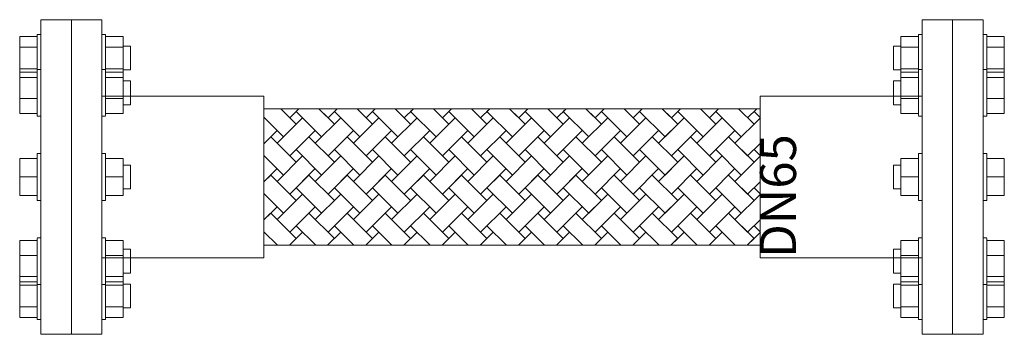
# Model space of a CAD drawing. Header units: millimetres. Extents: x 2339 to 23224, y 1509 to 18979.
# Tile 43 of 124: x 10419 to 10967, y 9621 to 9796. Entities that reach past the tile are written whole.
import ezdxf

# ---------------------------------------------------------------- set-up
doc = ezdxf.new("R2010")
doc.units = ezdxf.units.MM
doc.layers.get('0').update_dxf_attribs({"lineweight": 0})
doc.styles.get("Standard").update_dxf_attribs({"font": 'arial.ttf'})

# ---------------------------------------------------------------- blocks, each defined once
blk = doc.blocks.new('*U492')
for p, q in [((-245.03, 87.5), (-262.05, 87.5)), ((-262.05, 0), (-262.05, 87.5)), ((-245.03, 87.5), (-245.03, 0)), ((-228, 87.5), (-245.03, 87.5)), ((-245.03, 0), (-245.03, 87.5)), ((-228, 87.5), (-228, 0)), ((228, 87.5), (245.03, 87.5)), ((228, 87.5), (228, 0)), ((245.03, 87.5), (262.05, 87.5)), ((245.03, 87.5), (245.03, 0)), ((245.03, 0), (245.03, 87.5)), ((262.05, 0), (262.05, 87.5)), ((-273.75, 72.18), (-273.75, 78.14)), ((-264, 78.14), (-273.75, 78.14)), ((-262.05, 79.2), (-264, 79.2)), ((-264, 66.22), (-264, 79.2)), ((-225.98, 79.2), (-228, 79.2)), ((-225.98, 79.2), (-225.98, 66.22)), ((-216.3, 78.14), (-225.98, 78.14)), ((-216.3, 78.14), (-216.3, 72.18)), ((216.3, 78.14), (216.3, 72.18)), ((216.3, 78.14), (225.98, 78.14)), ((225.98, 79.2), (228, 79.2)), ((225.98, 79.2), (225.98, 66.22)), ((262.05, 79.2), (264, 79.2)), ((264, 66.22), (264, 79.2)), ((264, 78.14), (273.75, 78.14)), ((273.75, 72.18), (273.75, 78.14)), ((-273.75, 60.25), (-273.75, 72.18)), ((-264, 72.18), (-273.75, 72.18)), ((-216.3, 72.18), (-225.98, 72.18)), ((-212.07, 72.85), (-216.3, 72.85)), ((-216.3, 72.18), (-216.3, 60.25)), ((-212.07, 72.85), (-212.07, 66.22)), ((212.07, 72.85), (216.3, 72.85)), ((212.07, 72.85), (212.07, 66.22)), ((216.3, 72.18), (216.3, 60.25)), ((216.3, 72.18), (225.98, 72.18)), ((264, 72.18), (273.75, 72.18)), ((273.75, 60.25), (273.75, 72.18)), ((-264, 59.72), (-264, 66.22)), ((-225.98, 66.22), (-225.98, 59.72)), ((-212.07, 66.22), (-212.07, 59.58)), ((212.07, 66.22), (212.07, 59.58)), ((225.98, 66.22), (225.98, 59.72)), ((264, 59.72), (264, 66.22)), ((-273.75, 58.34), (-273.75, 60.25)), ((-273.75, 60.25), (-264, 60.25)), ((-225.98, 60.25), (-216.3, 60.25)), ((-216.3, 60.25), (-216.3, 58.34)), ((216.3, 60.25), (216.3, 58.34)), ((225.98, 60.25), (216.3, 60.25)), ((273.75, 60.25), (264, 60.25)), ((273.75, 58.34), (273.75, 60.25)), ((-273.75, 55.26), (-273.75, 58.34)), ((-264, 58.34), (-273.75, 58.34)), ((-273.75, 43.74), (-273.75, 55.26)), ((-264, 55.26), (-273.75, 55.26)), ((-262.05, 59.81), (-264, 59.81)), ((-264, 37.64), (-264, 59.81)), ((-225.98, 59.81), (-228, 59.81)), ((-225.98, 59.81), (-225.98, 37.64)), ((-216.3, 58.34), (-225.98, 58.34)), ((-216.3, 55.26), (-225.98, 55.26)), ((-216.3, 59.58), (-212.07, 59.58)), ((-216.3, 58.34), (-216.3, 55.26)), ((-216.3, 55.26), (-216.3, 43.74)), ((216.3, 59.58), (212.07, 59.58)), ((216.3, 58.34), (216.3, 55.26)), ((216.3, 58.34), (225.98, 58.34)), ((216.3, 55.26), (216.3, 43.74)), ((216.3, 55.26), (225.98, 55.26)), ((225.98, 59.81), (228, 59.81)), ((225.98, 59.81), (225.98, 37.64)), ((262.05, 59.81), (264, 59.81)), ((264, 37.64), (264, 59.81)), ((264, 58.34), (273.75, 58.34)), ((264, 55.26), (273.75, 55.26)), ((273.75, 55.26), (273.75, 58.34)), ((273.75, 43.74), (273.75, 55.26)), ((-212.07, 53.46), (-216.3, 53.46)), ((-212.07, 53.46), (-216.3, 53.46)), ((-212.07, 53.46), (-212.07, 40.19)), ((-212.07, 53.23), (-212.07, 53.23)), ((212.07, 53.46), (216.3, 53.46)), ((212.07, 53.46), (212.07, 40.19)), ((212.07, 53.46), (216.3, 53.46)), ((212.07, 53.23), (212.07, 53.23)), ((-228, 45), (-137.93, 45)), ((-137.93, 45), (-137.93, -45)), ((228, 45), (137.93, 45)), ((137.93, 45), (137.93, -45)), ((-273.75, 35.3), (-273.75, 43.74)), ((-264, 43.74), (-273.75, 43.74)), ((-216.3, 43.74), (-225.98, 43.74)), ((-216.3, 43.74), (-216.3, 35.3)), ((-216.3, 40.19), (-212.07, 40.19)), ((216.3, 40.19), (212.07, 40.19)), ((216.3, 43.74), (216.3, 35.3)), ((216.3, 43.74), (225.98, 43.74)), ((264, 43.74), (273.75, 43.74)), ((273.75, 35.3), (273.75, 43.74)), ((-273.75, 35.3), (-264, 35.3)), ((-264, 33.84), (-264, 37.64)), ((-264, 33.84), (-262.05, 33.84)), ((-228, 33.84), (-225.98, 33.84)), ((-225.98, 37.64), (-225.98, 34.28)), ((-225.98, 35.3), (-216.3, 35.3)), ((-137.93, 38), (137.93, 38)), ((-137.93, 33.2), (-127.06, 22.32)), ((-137.93, 32.66), (-137.66, 32.93)), ((-116.45, 32.93), (-130.59, 18.79)), ((-123.52, 32.93), (-128.59, 38)), ((-128.59, 38), (-119.99, 29.39)), ((-123.52, 32.93), (-118.45, 38)), ((-119.99, 36.46), (-118.45, 38)), ((-105.84, 22.32), (-119.99, 36.46)), ((-109.38, 18.79), (-95.24, 32.93)), ((-107.38, 38), (-102.31, 32.93)), ((-98.77, 29.39), (-107.38, 38)), ((-102.31, 32.93), (-107.38, 38)), ((-97.24, 38), (-102.31, 32.93)), ((-97.24, 38), (-98.77, 36.46)), ((-98.77, 36.46), (-84.63, 22.32)), ((-74.02, 32.93), (-88.17, 18.79)), ((-86.17, 38), (-77.56, 29.39)), ((-81.09, 32.93), (-86.17, 38)), ((-81.09, 32.93), (-76.02, 38)), ((-77.56, 36.46), (-76.02, 38)), ((-63.42, 22.32), (-77.56, 36.46)), ((-66.95, 18.79), (-52.81, 32.93)), ((-64.95, 38), (-59.88, 32.93)), ((-59.88, 32.93), (-64.95, 38)), ((-56.35, 29.39), (-64.95, 38)), ((-54.81, 38), (-59.88, 32.93)), ((-54.81, 38), (-56.35, 36.46)), ((-56.35, 36.46), (-42.2, 22.32)), ((-31.6, 32.93), (-45.74, 18.79)), ((-38.67, 32.93), (-43.74, 38)), ((-43.74, 38), (-35.13, 29.39)), ((-38.67, 32.93), (-33.6, 38)), ((-35.13, 36.46), (-33.6, 38)), ((-20.99, 22.32), (-35.13, 36.46)), ((-24.53, 18.79), (-10.38, 32.93)), ((-22.53, 38), (-17.45, 32.93)), ((-13.92, 29.39), (-22.53, 38)), ((-17.45, 32.93), (-22.53, 38)), ((-12.38, 38), (-17.45, 32.93)), ((-12.38, 38), (-13.92, 36.46)), ((-13.92, 36.46), (0.22, 22.32)), ((10.83, 32.93), (-3.31, 18.79)), ((-1.31, 38), (7.29, 29.39)), ((3.76, 32.93), (-1.31, 38)), ((3.76, 32.93), (8.83, 38)), ((7.29, 36.46), (8.83, 38)), ((21.44, 22.32), (7.29, 36.46)), ((17.9, 18.79), (32.04, 32.93)), ((19.9, 38), (24.97, 32.93)), ((28.51, 29.39), (19.9, 38)), ((24.97, 32.93), (19.9, 38)), ((30.04, 38), (24.97, 32.93)), ((30.04, 38), (28.51, 36.46)), ((28.51, 36.46), (42.65, 22.32)), ((53.26, 32.93), (39.11, 18.79)), ((41.11, 38), (49.72, 29.39)), ((46.18, 32.93), (41.11, 38)), ((46.18, 32.93), (51.26, 38)), ((49.72, 36.46), (51.26, 38)), ((63.86, 22.32), (49.72, 36.46)), ((60.33, 18.79), (74.47, 32.93)), ((62.33, 38), (67.4, 32.93)), ((67.4, 32.93), (62.33, 38)), ((70.93, 29.39), (62.33, 38)), ((72.47, 38), (67.4, 32.93)), ((72.47, 38), (70.93, 36.46)), ((70.93, 36.46), (85.08, 22.32)), ((95.68, 32.93), (81.54, 18.79)), ((83.54, 38), (92.15, 29.39)), ((88.61, 32.93), (83.54, 38)), ((88.61, 32.93), (93.68, 38)), ((92.15, 36.46), (106.29, 22.32)), ((102.75, 18.79), (116.9, 32.93)), ((109.82, 32.93), (104.75, 38)), ((104.75, 38), (113.36, 29.39)), ((114.9, 38), (109.82, 32.93)), ((113.36, 36.46), (127.5, 22.32)), ((138.11, 32.93), (123.97, 18.79)), ((125.97, 38), (134.57, 29.39)), ((131.04, 32.93), (136.11, 38)), ((134.57, 36.46), (137.93, 33.1)), ((225.98, 35.3), (216.3, 35.3)), ((225.98, 37.64), (225.98, 34.28)), ((228, 33.84), (225.98, 33.84)), ((264, 33.84), (262.05, 33.84)), ((264, 33.84), (264, 37.64)), ((273.75, 35.3), (264, 35.3)), ((92.15, 29.39), (85.08, 22.32)), ((106.29, 22.32), (113.36, 29.39)), ((134.57, 29.39), (127.5, 22.32)), ((-137.93, 18.51), (-130.59, 25.86)), ((-137.93, 18.51), (-134.13, 22.32)), ((-119.99, 8.18), (-134.13, 22.32)), ((-109.38, 25.86), (-123.52, 11.71)), ((-112.91, 22.32), (-119.99, 15.25)), ((-112.91, 22.32), (-98.77, 8.18)), ((-102.31, 11.71), (-88.17, 25.86)), ((-98.77, 15.25), (-91.7, 22.32)), ((-77.56, 8.18), (-91.7, 22.32)), ((-66.95, 25.86), (-81.09, 11.71)), ((-70.49, 22.32), (-77.56, 15.25)), ((-70.49, 22.32), (-56.35, 8.18)), ((-59.88, 11.71), (-45.74, 25.86)), ((-56.35, 15.25), (-49.27, 22.32)), ((-35.13, 8.18), (-49.27, 22.32)), ((-24.53, 25.86), (-38.67, 11.71)), ((-28.06, 22.32), (-35.13, 15.25)), ((-28.06, 22.32), (-13.92, 8.18)), ((-17.45, 11.71), (-3.31, 25.86)), ((-13.92, 15.25), (-6.85, 22.32)), ((7.29, 8.18), (-6.85, 22.32)), ((17.9, 25.86), (3.76, 11.71)), ((14.36, 22.32), (7.29, 15.25)), ((14.36, 22.32), (28.51, 8.18)), ((24.97, 11.71), (39.11, 25.86)), ((28.51, 15.25), (35.58, 22.32)), ((49.72, 8.18), (35.58, 22.32)), ((60.33, 25.86), (46.18, 11.71)), ((56.79, 22.32), (49.72, 15.25)), ((56.79, 22.32), (70.93, 8.18)), ((67.4, 11.71), (81.54, 25.86)), ((78, 22.32), (92.15, 8.18)), ((102.75, 25.86), (88.61, 11.71)), ((99.22, 22.32), (113.36, 8.18)), ((109.82, 11.71), (123.97, 25.86)), ((120.43, 22.32), (134.57, 8.18)), ((-130.59, 18.79), (-123.52, 11.71)), ((-123.52, 11.71), (-130.59, 18.79)), ((-102.31, 11.71), (-109.38, 18.79)), ((-88.17, 18.79), (-81.09, 11.71)), ((-81.09, 11.71), (-88.17, 18.79)), ((-59.88, 11.71), (-66.95, 18.79)), ((-45.74, 18.79), (-38.67, 11.71)), ((-38.67, 11.71), (-45.74, 18.79)), ((-17.45, 11.71), (-24.53, 18.79)), ((-3.31, 18.79), (3.76, 11.71)), ((3.76, 11.71), (-3.31, 18.79)), ((24.97, 11.71), (17.9, 18.79)), ((39.11, 18.79), (46.18, 11.71)), ((46.18, 11.71), (39.11, 18.79)), ((67.4, 11.71), (60.33, 18.79)), ((88.61, 11.71), (81.54, 18.79)), ((109.82, 11.71), (102.75, 18.79)), ((131.04, 11.71), (123.97, 18.79)), ((137.93, 18.61), (131.04, 11.71)), ((-262.05, 12.99), (-264, 12.99)), ((-264, 12.99), (-264, 12.54)), ((-264, -12.99), (-264, 12.99)), ((-225.98, 12.99), (-228, 12.99)), ((-225.98, 12.99), (-225.98, -12.99)), ((-225.98, 12.54), (-225.98, 12.99)), ((-127.06, 1.11), (-137.93, 11.99)), ((-137.66, 11.71), (-137.93, 11.44)), ((-130.59, -2.43), (-116.45, 11.71)), ((-119.99, 15.25), (-105.84, 1.11)), ((-95.24, 11.71), (-109.38, -2.43)), ((-84.63, 1.11), (-98.77, 15.25)), ((-88.17, -2.43), (-74.02, 11.71)), ((-77.56, 15.25), (-63.42, 1.11)), ((-52.81, 11.71), (-66.95, -2.43)), ((-42.2, 1.11), (-56.35, 15.25)), ((-45.74, -2.43), (-31.6, 11.71)), ((-35.13, 15.25), (-20.99, 1.11)), ((-10.38, 11.71), (-24.53, -2.43)), ((0.22, 1.11), (-13.92, 15.25)), ((-3.31, -2.43), (10.83, 11.71)), ((7.29, 15.25), (21.44, 1.11)), ((32.04, 11.71), (17.9, -2.43)), ((42.65, 1.11), (28.51, 15.25)), ((39.11, -2.43), (53.26, 11.71)), ((49.72, 15.25), (63.86, 1.11)), ((74.47, 11.71), (60.33, -2.43)), ((70.93, 15.25), (85.08, 1.11)), ((81.54, -2.43), (95.68, 11.71)), ((92.15, 15.25), (106.29, 1.11)), ((116.9, 11.71), (102.75, -2.43)), ((113.36, 15.25), (127.5, 1.11)), ((123.97, -2.43), (138.11, 11.71)), ((134.57, 15.25), (137.93, 11.89)), ((225.98, 12.99), (228, 12.99)), ((225.98, 12.99), (225.98, -12.99)), ((225.98, 12.54), (225.98, 12.99)), ((262.05, 12.99), (264, 12.99)), ((264, 12.99), (264, 12.54)), ((264, -12.99), (264, 12.99)), ((-273.75, 0), (-273.75, 10.33)), ((-264, 10.33), (-273.75, 10.33)), ((-216.3, 10.33), (-225.98, 10.33)), ((-216.3, 10.33), (-216.3, 0)), ((-212.07, 6.63), (-216.3, 6.63)), ((-212.07, 6.63), (-212.07, -6.63)), ((-212.07, 6.41), (-212.07, 6.63)), ((70.93, 8.18), (63.86, 1.11)), ((85.08, 1.11), (92.15, 8.18)), ((113.36, 8.18), (106.29, 1.11)), ((127.5, 1.11), (134.57, 8.18)), ((212.07, 6.63), (216.3, 6.63)), ((212.07, 6.63), (212.07, -6.63)), ((212.07, 6.41), (212.07, 6.63)), ((216.3, 10.33), (216.3, 0)), ((216.3, 10.33), (225.98, 10.33)), ((264, 10.33), (273.75, 10.33)), ((273.75, 0), (273.75, 10.33)), ((-130.59, 4.64), (-137.93, -2.7)), ((-134.13, 1.11), (-137.93, -2.7)), ((-134.13, 1.11), (-119.99, -13.03)), ((-123.52, -9.5), (-109.38, 4.64)), ((-119.99, -5.96), (-112.91, 1.11)), ((-98.77, -13.03), (-112.91, 1.11)), ((-88.17, 4.64), (-102.31, -9.5)), ((-91.7, 1.11), (-98.77, -5.96)), ((-91.7, 1.11), (-77.56, -13.03)), ((-81.09, -9.5), (-66.95, 4.64)), ((-77.56, -5.96), (-70.49, 1.11)), ((-56.35, -13.03), (-70.49, 1.11)), ((-45.74, 4.64), (-59.88, -9.5)), ((-49.27, 1.11), (-56.35, -5.96)), ((-49.27, 1.11), (-35.13, -13.03)), ((-38.67, -9.5), (-24.53, 4.64)), ((-35.13, -5.96), (-28.06, 1.11)), ((-13.92, -13.03), (-28.06, 1.11)), ((-3.31, 4.64), (-17.45, -9.5)), ((-6.85, 1.11), (-13.92, -5.96)), ((-6.85, 1.11), (7.29, -13.03)), ((3.76, -9.5), (17.9, 4.64)), ((7.29, -5.96), (14.36, 1.11)), ((28.51, -13.03), (14.36, 1.11)), ((39.11, 4.64), (24.97, -9.5)), ((35.58, 1.11), (28.51, -5.96)), ((35.58, 1.11), (49.72, -13.03)), ((46.18, -9.5), (60.33, 4.64)), ((56.79, 1.11), (70.93, -13.03)), ((81.54, 4.64), (67.4, -9.5)), ((78, 1.11), (92.15, -13.03)), ((88.61, -9.5), (102.75, 4.64)), ((99.22, 1.11), (113.36, -13.03)), ((123.97, 4.64), (109.82, -9.5)), ((120.43, 1.11), (134.57, -13.03)), ((-273.75, -10.33), (-273.75, 0)), ((-264, 0), (-273.75, 0)), ((-262.05, -87.5), (-262.05, 0)), ((-245.03, 0), (-245.03, -87.5)), ((-245.03, -87.5), (-245.03, 0)), ((-228, 0), (-228, -87.5)), ((-216.3, 0), (-225.98, 0)), ((-216.3, 0), (-216.3, -10.33)), ((-123.52, -9.5), (-130.59, -2.43)), ((-109.38, -2.43), (-102.31, -9.5)), ((-102.31, -9.5), (-109.38, -2.43)), ((-81.09, -9.5), (-88.17, -2.43)), ((-66.95, -2.43), (-59.88, -9.5)), ((-59.88, -9.5), (-66.95, -2.43)), ((-38.67, -9.5), (-45.74, -2.43)), ((-24.53, -2.43), (-17.45, -9.5)), ((-17.45, -9.5), (-24.53, -2.43)), ((3.76, -9.5), (-3.31, -2.43)), ((17.9, -2.43), (24.97, -9.5)), ((24.97, -9.5), (17.9, -2.43)), ((46.18, -9.5), (39.11, -2.43)), ((67.4, -9.5), (60.33, -2.43)), ((88.61, -9.5), (81.54, -2.43)), ((109.82, -9.5), (102.75, -2.43)), ((131.04, -9.5), (123.97, -2.43)), ((131.04, -9.5), (137.93, -2.6)), ((216.3, 0), (216.3, -10.33)), ((216.3, 0), (225.98, 0)), ((228, 0), (228, -87.5)), ((245.03, 0), (245.03, -87.5)), ((245.03, -87.5), (245.03, 0)), ((262.05, -87.5), (262.05, 0)), ((264, 0), (273.75, 0)), ((273.75, -10.33), (273.75, 0)), ((-264, -10.33), (-273.75, -10.33)), ((-216.3, -10.33), (-225.98, -10.33)), ((-216.3, -6.63), (-212.07, -6.63)), ((-212.07, -6.63), (-212.07, -6.41)), ((-137.93, -9.23), (-127.06, -20.11)), ((-137.93, -9.77), (-137.66, -9.5)), ((-116.45, -9.5), (-130.59, -23.64)), ((-105.84, -20.11), (-119.99, -5.96)), ((-109.38, -23.64), (-95.24, -9.5)), ((-98.77, -5.96), (-84.63, -20.11)), ((-74.02, -9.5), (-88.17, -23.64)), ((-63.42, -20.11), (-77.56, -5.96)), ((-66.95, -23.64), (-52.81, -9.5)), ((-56.35, -5.96), (-42.2, -20.11)), ((-31.6, -9.5), (-45.74, -23.64)), ((-20.99, -20.11), (-35.13, -5.96)), ((-24.53, -23.64), (-10.38, -9.5)), ((-13.92, -5.96), (0.22, -20.11)), ((10.83, -9.5), (-3.31, -23.64)), ((21.44, -20.11), (7.29, -5.96)), ((17.9, -23.64), (32.04, -9.5)), ((28.51, -5.96), (42.65, -20.11)), ((53.26, -9.5), (39.11, -23.64)), ((49.72, -5.96), (63.86, -20.11)), ((60.33, -23.64), (74.47, -9.5)), ((70.93, -5.96), (85.08, -20.11)), ((95.68, -9.5), (81.54, -23.64)), ((92.15, -5.96), (106.29, -20.11)), ((102.75, -23.64), (116.9, -9.5)), ((113.36, -5.96), (127.5, -20.11)), ((138.11, -9.5), (123.97, -23.64)), ((134.57, -5.96), (137.93, -9.32)), ((212.07, -6.63), (212.07, -6.41)), ((216.3, -6.63), (212.07, -6.63)), ((216.3, -10.33), (225.98, -10.33)), ((264, -10.33), (273.75, -10.33)), ((-264, -12.54), (-264, -12.99)), ((-264, -12.99), (-262.05, -12.99)), ((-228, -12.99), (-225.98, -12.99)), ((-225.98, -12.99), (-225.98, -12.54)), ((49.72, -13.03), (42.65, -20.11)), ((63.86, -20.11), (70.93, -13.03)), ((92.15, -13.03), (85.08, -20.11)), ((106.29, -20.11), (113.36, -13.03)), ((134.57, -13.03), (127.5, -20.11)), ((225.98, -12.99), (225.98, -12.54)), ((228, -12.99), (225.98, -12.99)), ((264, -12.99), (262.05, -12.99)), ((264, -12.54), (264, -12.99)), ((-137.93, -23.91), (-130.59, -16.57)), ((-137.93, -23.91), (-134.13, -20.11)), ((-119.99, -34.25), (-134.13, -20.11)), ((-109.38, -16.57), (-123.52, -30.71)), ((-112.91, -20.11), (-119.99, -27.18)), ((-112.91, -20.11), (-98.77, -34.25)), ((-102.31, -30.71), (-88.17, -16.57)), ((-98.77, -27.18), (-91.7, -20.11)), ((-77.56, -34.25), (-91.7, -20.11)), ((-66.95, -16.57), (-81.09, -30.71)), ((-70.49, -20.11), (-77.56, -27.18)), ((-70.49, -20.11), (-56.35, -34.25)), ((-59.88, -30.71), (-45.74, -16.57)), ((-56.35, -27.18), (-49.27, -20.11)), ((-35.13, -34.25), (-49.27, -20.11)), ((-24.53, -16.57), (-38.67, -30.71)), ((-28.06, -20.11), (-35.13, -27.18)), ((-28.06, -20.11), (-13.92, -34.25)), ((-17.45, -30.71), (-3.31, -16.57)), ((-13.92, -27.18), (-6.85, -20.11)), ((7.29, -34.25), (-6.85, -20.11)), ((17.9, -16.57), (3.76, -30.71)), ((14.36, -20.11), (7.29, -27.18)), ((14.36, -20.11), (28.51, -34.25)), ((24.97, -30.71), (39.11, -16.57)), ((35.58, -20.11), (49.72, -34.25)), ((60.33, -16.57), (46.18, -30.71)), ((56.79, -20.11), (70.93, -34.25)), ((67.4, -30.71), (81.54, -16.57)), ((78, -20.11), (92.15, -34.25)), ((102.75, -16.57), (88.61, -30.71)), ((99.22, -20.11), (113.36, -34.25)), ((109.82, -30.71), (123.97, -16.57)), ((120.43, -20.11), (134.57, -34.25)), ((-130.59, -23.64), (-123.52, -30.71)), ((-123.52, -30.71), (-130.59, -23.64)), ((-119.99, -27.18), (-109.16, -38)), ((-102.31, -30.71), (-109.38, -23.64)), ((-87.95, -38), (-98.77, -27.18)), ((-88.17, -23.64), (-81.09, -30.71)), ((-81.09, -30.71), (-88.17, -23.64)), ((-77.56, -27.18), (-66.74, -38)), ((-59.88, -30.71), (-66.95, -23.64)), ((-45.52, -38), (-56.35, -27.18)), ((-45.74, -23.64), (-38.67, -30.71)), ((-38.67, -30.71), (-45.74, -23.64)), ((-35.13, -27.18), (-24.31, -38)), ((-17.45, -30.71), (-24.53, -23.64)), ((-3.1, -38), (-13.92, -27.18)), ((-3.31, -23.64), (3.76, -30.71)), ((3.76, -30.71), (-3.31, -23.64)), ((7.29, -27.18), (18.12, -38)), ((24.97, -30.71), (17.9, -23.64)), ((28.51, -27.18), (39.33, -38)), ((46.18, -30.71), (39.11, -23.64)), ((49.72, -27.18), (60.54, -38)), ((67.4, -30.71), (60.33, -23.64)), ((70.93, -27.18), (81.76, -38)), ((88.61, -30.71), (81.54, -23.64)), ((92.15, -27.18), (102.97, -38)), ((109.82, -30.71), (102.75, -23.64)), ((113.36, -27.18), (124.18, -38)), ((131.04, -30.71), (123.97, -23.64)), ((137.93, -23.82), (131.04, -30.71)), ((134.57, -27.18), (137.93, -30.54)), ((-130.37, -38), (-137.93, -30.44)), ((-137.66, -30.71), (-137.93, -30.98)), ((-123.74, -38), (-116.45, -30.71)), ((-95.24, -30.71), (-102.52, -38)), ((-81.31, -38), (-74.02, -30.71)), ((-52.81, -30.71), (-60.1, -38)), ((-38.89, -38), (-31.6, -30.71)), ((-10.38, -30.71), (-17.67, -38)), ((3.54, -38), (10.83, -30.71)), ((32.04, -30.71), (24.75, -38)), ((45.97, -38), (53.26, -30.71)), ((74.47, -30.71), (67.18, -38)), ((88.39, -38), (95.68, -30.71)), ((116.9, -30.71), (109.61, -38)), ((130.82, -38), (138.11, -30.71)), ((-273.75, -43.74), (-273.75, -35.3)), ((-264, -35.3), (-273.75, -35.3)), ((-262.05, -33.84), (-264, -33.84)), ((-264, -37.64), (-264, -34.28)), ((-264, -59.81), (-264, -37.64)), ((-225.98, -33.84), (-228, -33.84)), ((-225.98, -33.84), (-225.98, -37.64)), ((-216.3, -35.3), (-225.98, -35.3)), ((-225.98, -37.64), (-225.98, -59.36)), ((-216.3, -35.3), (-216.3, -43.74)), ((-137.93, -38), (137.93, -38)), ((-130.59, -37.78), (-130.81, -38)), ((-109.6, -38), (-109.38, -37.78)), ((-88.17, -37.78), (-88.38, -38)), ((-67.17, -38), (-66.95, -37.78)), ((-45.74, -37.78), (-45.96, -38)), ((-24.74, -38), (-24.53, -37.78)), ((-3.31, -37.78), (-3.53, -38)), ((17.68, -38), (17.9, -37.78)), ((28.51, -34.25), (24.75, -38)), ((39.11, -37.78), (38.9, -38)), ((45.97, -38), (49.72, -34.25)), ((60.11, -38), (60.33, -37.78)), ((70.93, -34.25), (67.18, -38)), ((81.54, -37.78), (81.32, -38)), ((88.39, -38), (92.15, -34.25)), ((102.54, -38), (102.75, -37.78)), ((113.36, -34.25), (109.61, -38)), ((123.97, -37.78), (123.75, -38)), ((130.82, -38), (134.57, -34.25)), ((216.3, -35.3), (216.3, -43.74)), ((216.3, -35.3), (225.98, -35.3)), ((225.98, -33.84), (228, -33.84)), ((225.98, -33.84), (225.98, -37.64)), ((225.98, -37.64), (225.98, -59.36)), ((262.05, -33.84), (264, -33.84)), ((264, -37.64), (264, -34.28)), ((264, -35.3), (273.75, -35.3)), ((264, -59.81), (264, -37.64)), ((273.75, -43.74), (273.75, -35.3)), ((-273.75, -55.26), (-273.75, -43.74)), ((-264, -43.74), (-273.75, -43.74)), ((-216.3, -43.74), (-225.98, -43.74)), ((-212.07, -40.19), (-216.3, -40.19)), ((-216.3, -43.74), (-216.3, -55.26)), ((-212.07, -40.19), (-212.07, -42.13)), ((-212.07, -42.13), (-212.07, -53.46)), ((212.07, -40.19), (216.3, -40.19)), ((212.07, -40.19), (212.07, -42.13)), ((212.07, -42.13), (212.07, -53.46)), ((216.3, -43.74), (216.3, -55.26)), ((216.3, -43.74), (225.98, -43.74)), ((264, -43.74), (273.75, -43.74)), ((273.75, -55.26), (273.75, -43.74)), ((-228, -45), (-137.93, -45)), ((228, -45), (137.93, -45)), ((-216.3, -53.46), (-212.07, -53.46)), ((-216.3, -53.46), (-212.07, -53.46)), ((-212.07, -53.23), (-212.07, -53.23)), ((212.07, -53.23), (212.07, -53.23)), ((216.3, -53.46), (212.07, -53.46)), ((216.3, -53.46), (212.07, -53.46)), ((-273.75, -58.34), (-273.75, -55.26)), ((-264, -55.26), (-273.75, -55.26)), ((-264, -58.34), (-273.75, -58.34)), ((-273.75, -60.25), (-273.75, -58.34)), ((-264, -66.22), (-264, -59.7)), ((-264, -59.81), (-262.05, -59.81)), ((-228, -59.81), (-225.98, -59.81)), ((-216.3, -55.26), (-225.98, -55.26)), ((-216.3, -58.34), (-225.98, -58.34)), ((-225.98, -58.34), (-225.98, -66.22)), ((-216.3, -55.26), (-216.3, -58.34)), ((-216.3, -58.34), (-216.3, -60.25)), ((-212.07, -59.58), (-216.3, -59.58)), ((-212.07, -59.58), (-212.07, -66.22)), ((212.07, -59.58), (216.3, -59.58)), ((212.07, -59.58), (212.07, -66.22)), ((216.3, -55.26), (216.3, -58.34)), ((216.3, -55.26), (225.98, -55.26)), ((216.3, -58.34), (225.98, -58.34)), ((216.3, -58.34), (216.3, -60.25)), ((225.98, -58.34), (225.98, -66.22)), ((228, -59.81), (225.98, -59.81)), ((264, -59.81), (262.05, -59.81)), ((264, -55.26), (273.75, -55.26)), ((264, -58.34), (273.75, -58.34)), ((264, -66.22), (264, -59.7)), ((273.75, -58.34), (273.75, -55.26)), ((273.75, -60.25), (273.75, -58.34)), ((-273.75, -72.18), (-273.75, -60.25)), ((-264, -60.25), (-273.75, -60.25)), ((-216.3, -60.25), (-225.98, -60.25)), ((-216.3, -60.25), (-216.3, -72.18)), ((216.3, -60.25), (216.3, -72.18)), ((216.3, -60.25), (225.98, -60.25)), ((264, -60.25), (273.75, -60.25)), ((273.75, -72.18), (273.75, -60.25)), ((-264, -79.2), (-264, -66.22)), ((-225.98, -66.22), (-225.98, -79.2)), ((-212.07, -66.22), (-212.07, -72.85)), ((212.07, -66.22), (212.07, -72.85)), ((225.98, -66.22), (225.98, -79.2)), ((264, -79.2), (264, -66.22)), ((-273.75, -78.14), (-273.75, -72.18)), ((-264, -72.18), (-273.75, -72.18)), ((-216.3, -72.18), (-225.98, -72.18)), ((-216.3, -72.18), (-216.3, -78.14)), ((-216.3, -72.85), (-212.07, -72.85)), ((216.3, -72.85), (212.07, -72.85)), ((216.3, -72.18), (216.3, -78.14)), ((216.3, -72.18), (225.98, -72.18)), ((264, -72.18), (273.75, -72.18)), ((273.75, -78.14), (273.75, -72.18)), ((-264, -78.14), (-273.75, -78.14)), ((-264, -79.2), (-262.05, -79.2)), ((-228, -79.2), (-225.98, -79.2)), ((-216.3, -78.14), (-225.98, -78.14)), ((216.3, -78.14), (225.98, -78.14)), ((228, -79.2), (225.98, -79.2)), ((264, -79.2), (262.05, -79.2)), ((264, -78.14), (273.75, -78.14)), ((-262.05, -87.5), (-245.03, -87.5)), ((-245.03, -87.5), (-228, -87.5)), ((245.03, -87.5), (228, -87.5)), ((262.05, -87.5), (245.03, -87.5))]:
    blk.add_line(p, q)
at = {"insert": (137.93, -45), "char_height": 20, "attachment_point": 1, "rotation": 90}
blk.add_mtext_dynamic_manual_height_columns('DN65', width=22.5114, gutter_width=12.5, heights=[0], dxfattribs=at)

msp = doc.modelspace()

# ---------------------------------------------------------------- block references
msp.add_blockref('*U492', (10693.09, 9708.87))

doc.saveas('drawing.dxf')
